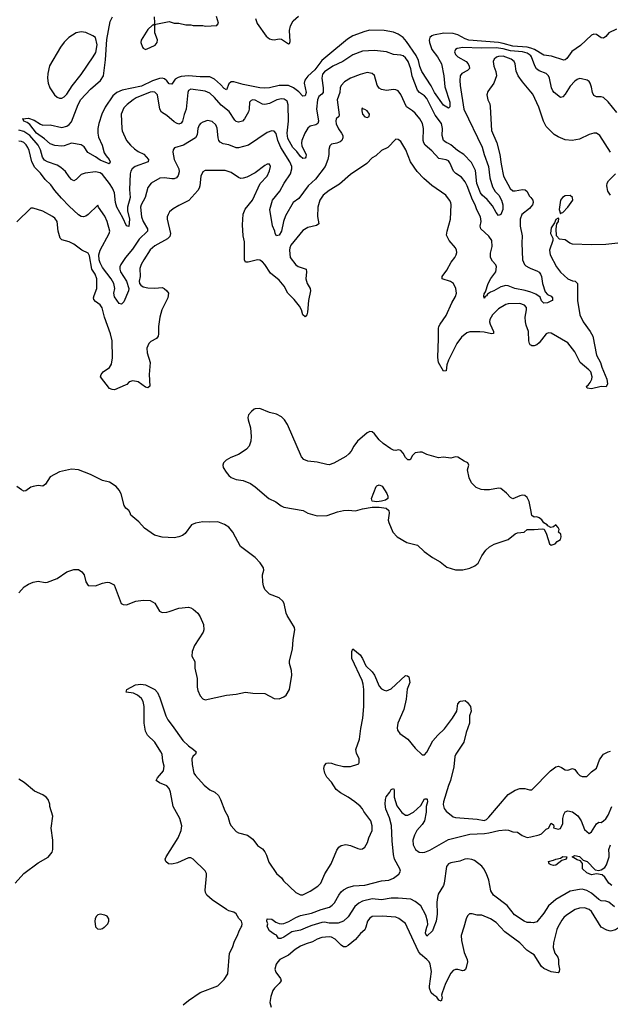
# Model space of a CAD drawing. Header units: inches. Extents: x 1839270 to 1929235, y 762242 to 910350.
# Tile 103 of 256: x 1915716 to 1920667, y 769355 to 777600. Entities that reach past the tile are written whole.
import ezdxf

# ---------------------------------------------------------------- set-up
doc = ezdxf.new("R2010")
doc.units = ezdxf.units.IN
doc.header["$MEASUREMENT"] = 0
for name, color, linetype in [('B9716', 7, 'Continuous'), ('B9717', 7, 'Continuous'), ('B9726', 7, 'Continuous'), ('B9727', 7, 'Continuous')]:
    doc.layers.add(name, color=color, linetype=linetype)

msp = doc.modelspace()

# ---------------------------------------------------------------- linework, layer by layer
at = {"layer": 'B9716', "color": 5}
for points, elevation in [([(1916354.9, 770000), (1916367.7, 769987.7), (1916390, 769984), (1916410, 769990.6), (1916424, 770000)], 520), ([(1917086.3, 769350), (1917130, 769387.6), (1917230, 769454), (1917377, 769510), (1917430, 769561.3), (1917459.8, 769610), (1917475.9, 769784.1), (1917499, 769830), (1917515.3, 769884.7), (1917541.3, 769930), (1917554.5, 769970), (1917573.1, 770000)], 480), ([(1918127.5, 770000), (1918070, 769976.8), (1917998, 769962), (1917930, 769915.8), (1917905.8, 769905.8), (1917885.4, 769905.4), (1917870, 769934), (1917850, 769941.2), (1917809.4, 769970), (1917794.4, 770000)], 460), ([(1918616.4, 770000), (1918610, 769979.3), (1918572.7, 769947.3), (1918530, 769897), (1918470, 769846), (1918450, 769837.2), (1918430, 769837.2), (1918410, 769849.2), (1918361.3, 769901.3), (1918330, 769916.8), (1918310, 769920.9), (1918250, 769913.3), (1918210, 769899.5), (1918170, 769877.8), (1918117.6, 769862.4), (1918070, 769841.8), (1918026.4, 769813.6), (1917970, 769767.4), (1917895.3, 769730), (1917878.6, 769710), (1917867.3, 769690), (1917855.2, 769650), (1917863.4, 769623.4), (1917902.6, 769570), (1917906.7, 769550), (1917892.4, 769530), (1917851.4, 769490), (1917838.6, 769470), (1917821, 769419.1), (1917813.4, 769370), (1917823, 769330)], 480), ([(1919438.5, 770000), (1919417.4, 769930), (1919418.9, 769890), (1919440.9, 769790), (1919467.6, 769730), (1919468.9, 769710), (1919458.2, 769661.8), (1919453, 769647), (1919442, 769638), (1919430, 769635.8), (1919390, 769646.4), (1919370, 769646), (1919350, 769638.3), (1919330, 769616.9), (1919285.7, 769530), (1919258, 769450), (1919252.2, 769430), (1919257, 769410), (1919250, 769381.2), (1919230, 769389.4), (1919214.2, 769414.2), (1919187.3, 769430), (1919166.2, 769450), (1919152.7, 769490), (1919151.9, 769508.1), (1919168.4, 769630), (1919157.2, 769690), (1919147.2, 769710), (1919130, 769729.8), (1919074.9, 769774.9), (1919057.8, 769797.8), (1918964.5, 770000)], 480), ([(1919187.3, 770000), (1919176, 769970), (1919130, 769926.6), (1919119.1, 769950), (1919120.7, 769970), (1919129.8, 770000)], 460), ([(1920000, 769787), (1919967.5, 769807.5), (1919908.5, 769870), (1919782.1, 769962.1), (1919747.5, 770000)], 480)]:
    msp.add_lwpolyline(points, dxfattribs=dict(at, elevation=elevation))
at = {"layer": 'B9717', "color": 5}
for points, elevation in [([(1920000, 777361.9), (1919971.3, 777371.3), (1919850, 777377.5), (1919770, 777402.2), (1919730, 777409.7), (1919482.4, 777430), (1919450, 777440.1), (1919390, 777474.4), (1919350, 777484.6), (1919272.4, 777487.6), (1919184.9, 777470), (1919170, 777463.9), (1919154.3, 777450), (1919147.8, 777430), (1919150.2, 777410), (1919170.1, 777350), (1919217.6, 777290), (1919252.3, 777230), (1919271.7, 777130), (1919279.4, 777039.4), (1919322.6, 776910), (1919322, 776870), (1919310, 776858), (1919270, 776885.1), (1919193, 776990), (1919166.7, 777046.7), (1919086.4, 777166.4), (1919070, 777208.3), (1919058.4, 777258.4), (1919040.1, 777300.1), (1918958.9, 777418.8), (1918930, 777451.7), (1918890, 777478.6), (1918850, 777495.9), (1918770, 777511.1), (1918650, 777512.9), (1918610, 777502.4), (1918510, 777464.9), (1918464, 777436), (1918299.2, 777300.8), (1918250, 777257.6), (1918190, 777179.9), (1918130, 777126.5), (1918106.3, 777093.7), (1918100.3, 777070), (1918117.4, 776990), (1918110, 776963.5), (1918090, 776959.8), (1918054.8, 776994.8), (1918010, 777029), (1917970, 777049.5), (1917890, 777048.7), (1917809.1, 777029.1), (1917770, 777026.2), (1917730, 777029.4), (1917590, 777057.7), (1917510, 777080.7), (1917490, 777079.8), (1917470, 777064.2), (1917450, 777012), (1917430, 777022.7), (1917398.7, 777058.7), (1917350, 777103), (1917310, 777122.6), (1917230, 777122.1), (1917130, 777129.3), (1917070, 777123.8), (1917043.9, 777116.1), (1917018.9, 777101.1), (1916990, 777059.6), (1916970, 777063.5), (1916949.4, 777089.4), (1916930, 777105), (1916910, 777109.9), (1916888.4, 777108.4), (1916830, 777089.1), (1916736.7, 777043.3), (1916574.9, 777010), (1916530, 776991.1), (1916497.4, 776962.5), (1916433.2, 776866.7), (1916404.7, 776810), (1916378.1, 776730), (1916370.5, 776690), (1916371, 776650), (1916376.9, 776616.9), (1916408.2, 776550), (1916425.2, 776485.2), (1916439.7, 776459.7), (1916464.9, 776430), (1916474.4, 776410), (1916470, 776395.3), (1916465.4, 776394.6), (1916390, 776424.4), (1916352.6, 776452.6), (1916288, 776488), (1916256.2, 776536.2), (1916230, 776552.8), (1916150, 776565.6), (1916090, 776542.8), (1916070, 776539.8), (1916010, 776547.1), (1915970, 776559.9), (1915922.9, 776602.9), (1915857.3, 776650), (1915801.7, 776721.7), (1915779.2, 776739.2), (1915749.6, 776750), (1915746.3, 776766.3), (1915738, 776770), (1915790, 776777), (1915838.5, 776758.5), (1915890, 776725.3), (1915910, 776717.6), (1915970, 776719.6), (1916070, 776696.9), (1916110.5, 776709.5), (1916130, 776722.4), (1916150, 776746), (1916204.9, 776890), (1916227.9, 776932.1), (1916310, 777018.8), (1916392.6, 777090), (1916418, 777130), (1916435.2, 777264.8), (1916446.4, 777433.6), (1916473.7, 777586.3), (1916494.6, 777625.4)], 420), ([(1916843, 777623), (1916845.4, 777574.6), (1916842, 777562), (1916850, 777554), (1916858, 777562), (1916970, 777584), (1917010, 777570.8), (1917050, 777570.6), (1917110, 777558), (1917150, 777558), (1917170, 777552), (1917250, 777551.3), (1917273.6, 777546.4), (1917368.7, 777551.3), (1917382, 777570), (1917366.8, 777626.8)], 420), ([(1917693.7, 777610), (1917707.4, 777567.4), (1917783.4, 777463.4), (1917810, 777440.5), (1917830, 777435.5), (1917850, 777433), (1917890, 777439.3), (1917910, 777436.4), (1917970, 777397.3), (1917978.4, 777401.6), (1917983.7, 777416.3), (1917977.6, 777510), (1917986.8, 777550), (1918007.8, 777590), (1918052.8, 777630)], 420), ([(1920000, 777297), (1919988.1, 777310), (1919970, 777320.1), (1919930, 777331.8), (1919830, 777339.2), (1919770, 777356.7), (1919710, 777364.6), (1919583.2, 777363.2), (1919431.6, 777368.4), (1919381.9, 777358.2), (1919370.4, 777350), (1919362.3, 777330), (1919369.1, 777310), (1919387.9, 777290), (1919459.2, 777250), (1919475.4, 777230), (1919485.2, 777210), (1919487.3, 777192.7), (1919470, 777174), (1919422, 777150), (1919409.1, 777130), (1919405.4, 777090), (1919408.4, 777050), (1919438.3, 776850), (1919591.7, 776531.7), (1919608.8, 776470), (1919645.1, 776370), (1919656.3, 776276.3), (1919679.8, 776199.8), (1919702.3, 776162.3), (1919733.9, 776130), (1919753.7, 776090), (1919766.5, 776050), (1919765.7, 776010), (1919750.2, 775969.8), (1919730, 775959.5), (1919710, 775984.5), (1919680.2, 776040.2), (1919634.3, 776094.3), (1919594, 776130), (1919578.6, 776150), (1919548.9, 776228.9), (1919537.2, 776337.2), (1919504.1, 776404.1), (1919440.2, 776470), (1919385.2, 776505.2), (1919330, 776551.7), (1919310, 776564.7), (1919290, 776570.7), (1919267.4, 776590), (1919258.5, 776630), (1919261, 776690), (1919252.8, 776730), (1919200.1, 776800.1), (1919130, 776941.7), (1919110, 776962.6), (1919066.2, 776990), (1919050.8, 777010), (1919006.8, 777126.8), (1918994.8, 777190), (1918971.9, 777250), (1918950, 777280.9), (1918930, 777296.4), (1918910, 777304.5), (1918850, 777309.4), (1918790, 777331.7), (1918690, 777343.2), (1918590, 777335.9), (1918510, 777305.8), (1918425.7, 777250), (1918340.3, 777210), (1918270, 777163.1), (1918255.4, 777144.6), (1918248.2, 777111.8), (1918260.4, 777030), (1918259.3, 776990), (1918250, 776977.2), (1918222.4, 776957.6), (1918211.8, 776930), (1918204.7, 776850), (1918219.4, 776770), (1918221.1, 776750), (1918216, 776730), (1918198.9, 776721.1), (1918150, 776708), (1918130, 776691.7), (1918105.5, 776650), (1918081.4, 776590), (1918078, 776570), (1918081, 776541), (1918116.2, 776470), (1918115.6, 776450), (1918110, 776439.5), (1918090, 776438.3), (1918070, 776453.3), (1918037.8, 776497.8), (1918005.6, 776530), (1917964.7, 776604.7), (1917958.8, 776650), (1917969, 776750), (1917966.9, 776886.9), (1917957.1, 776917.1), (1917933.6, 776933.6), (1917910, 776936.5), (1917870.7, 776930), (1917810, 776897.5), (1917770, 776889), (1917750, 776893.2), (1917690, 776925.7), (1917670, 776929.7), (1917655.8, 776924.2), (1917642.6, 776910), (1917640.8, 776850), (1917634.3, 776830), (1917600.3, 776770), (1917584.9, 776750), (1917550, 776742.7), (1917530, 776748.4), (1917518.5, 776758.5), (1917472.3, 776832.3), (1917404.2, 776884.2), (1917350, 776948.3), (1917310, 776985), (1917270, 777002.3), (1917150, 777017.2), (1917132.3, 777007.7), (1917124.5, 776990), (1917111.5, 776850), (1917094.7, 776805.3), (1917081.5, 776750), (1917070, 776733.5), (1917050, 776726.3), (1917030, 776732.8), (1917010, 776746), (1916950, 776797.2), (1916904.7, 776824.7), (1916891.6, 776850), (1916870, 776971.3), (1916850, 776993), (1916830, 776996.5), (1916810, 776993.2), (1916693.1, 776946.9), (1916666, 776930), (1916616.5, 776890), (1916590, 776862.4), (1916567.6, 776810), (1916571.5, 776690), (1916576, 776670), (1916610.4, 776590), (1916643.8, 776550), (1916679.1, 776519.1), (1916710, 776496.8), (1916755.2, 776475.2), (1916796.5, 776430), (1916792.2, 776410), (1916684.6, 776370), (1916658, 776350), (1916648.4, 776331.6), (1916643.3, 776310), (1916637.2, 776177.2), (1916642.2, 776110), (1916620.3, 776030), (1916621, 776001), (1916635.9, 775930), (1916630, 775869), (1916610, 775872.7), (1916581.4, 775941.4), (1916529, 776029), (1916517.9, 776070), (1916510.7, 776150), (1916494.5, 776190), (1916470, 776229.2), (1916410, 776305.2), (1916390, 776318), (1916350, 776326.8), (1916265.2, 776314.8), (1916230, 776302.9), (1916190, 776263), (1916170, 776251.6), (1916150, 776261.6), (1916130, 776284.2), (1916101.1, 776330), (1916061.7, 776361.7), (1916030, 776381.7), (1915950, 776408.6), (1915924.4, 776424.4), (1915906.7, 776450), (1915891.4, 776510), (1915869.4, 776550), (1915800.8, 776630), (1915750, 776664.3), (1915710, 776674.2)], 440), ([(1920000, 776996.9), (1919930, 777078.9), (1919895.1, 777130), (1919878.5, 777170), (1919870.9, 777230), (1919860.4, 777250), (1919835.1, 777270), (1919770, 777293.5), (1919730, 777293.3), (1919713, 777287), (1919694, 777270), (1919686.3, 777250), (1919690.3, 777210), (1919707.3, 777167.3), (1919712.4, 777130), (1919690, 777069.4), (1919641.6, 776998.4), (1919632.2, 776970), (1919639.5, 776930), (1919656.4, 776896.4), (1919661.3, 776870), (1919671.5, 776671.5), (1919715.9, 776570), (1919742.2, 776470), (1919751.1, 776391.1), (1919771.1, 776290), (1919827.8, 776187.8), (1919850, 776168.1), (1919870, 776166.5), (1919930, 776178.2), (1919954.5, 776174.5), (1919970, 776161.6), (1919986.6, 776126.6), (1920000, 776110.4)], 460), ([(1920000, 775317.5), (1919953.8, 775333.8), (1919868.1, 775348.1), (1919811.2, 775371.2), (1919790, 775375.2), (1919750, 775363.9), (1919690, 775329), (1919661.7, 775318.3), (1919637.6, 775302.4), (1919630, 775287.3), (1919616.8, 775283.2), (1919609.5, 775269.5), (1919606.3, 775286.3), (1919610, 775304.7), (1919619.8, 775320.3), (1919643.5, 775390), (1919666.8, 775433.2), (1919707.1, 775490), (1919714, 775530), (1919706.7, 775546.7), (1919679.3, 775579.3), (1919662, 775610), (1919663.9, 775643.9), (1919678.1, 775701.8), (1919672.7, 775750), (1919650, 775787.4), (1919581.1, 775850), (1919576, 775870), (1919583.1, 775910), (1919579.8, 775950), (1919549.1, 776009.1), (1919535.4, 776050), (1919511.6, 776091.6), (1919468.5, 776210), (1919450, 776242.7), (1919420.6, 776280.6), (1919372.3, 776312.3), (1919353, 776333), (1919321.6, 776401.6), (1919310, 776417.4), (1919290, 776427.4), (1919230, 776437.1), (1919170, 776502.8), (1919113.8, 776550), (1919102.9, 776570), (1919099.5, 776590), (1919099.8, 776690), (1919092.4, 776730), (1919069.8, 776770), (1919030, 776816.9), (1919010, 776836.4), (1918959.1, 776870), (1918910, 776975.1), (1918890, 777004.7), (1918870, 777013.7), (1918850, 777015.1), (1918790, 777007.4), (1918750, 777015.8), (1918730, 777026), (1918711.9, 777051.9), (1918690, 777133.6), (1918670, 777150.9), (1918630, 777156.8), (1918570, 777142.2), (1918490.1, 777109.9), (1918439.6, 777080.4), (1918410.2, 777050), (1918402, 777030), (1918398.9, 776990), (1918378.1, 776930), (1918395.4, 776804.6), (1918390.2, 776789.8), (1918369.2, 776770.8), (1918366, 776750), (1918370, 776728.2), (1918387.3, 776687.3), (1918414.9, 776650), (1918423.6, 776630), (1918424.6, 776610), (1918415.3, 776590), (1918402, 776578), (1918374, 776566), (1918330, 776557.4), (1918314.7, 776545.3), (1918306.4, 776513.6), (1918306.3, 776470), (1918299.6, 776430), (1918276.5, 776370), (1918194.8, 776265.2), (1918135.3, 776210), (1918056, 776104), (1918008.1, 776070), (1917943.6, 775956.4), (1917927.1, 775910), (1917910.2, 775830), (1917890, 775796.9), (1917869.7, 775789.7), (1917856.2, 775810), (1917854, 775830), (1917834.1, 775874.1), (1917812.4, 776010), (1917835.6, 776090), (1917896.8, 776163.2), (1917931.7, 776230), (1917986.9, 776310), (1917998, 776350), (1917996.7, 776370), (1917981.2, 776410), (1917905.6, 776530), (1917879.9, 776590), (1917866.3, 776646.3), (1917850, 776665.6), (1917830, 776669.7), (1917790, 776655.4), (1917632.7, 776550), (1917550, 776526), (1917530, 776527.8), (1917470, 776552.5), (1917421.4, 776561.4), (1917395.8, 776575.8), (1917385.8, 776590), (1917379.8, 776610), (1917370.5, 776690.5), (1917358.9, 776718.9), (1917330, 776748.3), (1917290, 776756.4), (1917250, 776743.5), (1917230.2, 776729.8), (1917221.7, 776718.3), (1917210.2, 776690), (1917204.6, 776635.4), (1917188.7, 776611.3), (1917090, 776549.8), (1917013.7, 776526.3), (1917002.4, 776510), (1917000.3, 776490), (1917012.2, 776430), (1917049.4, 776350), (1917052.8, 776327.2), (1917045.2, 776294.8), (1917030, 776276.8), (1917010, 776267.7), (1916990, 776266.8), (1916930, 776276.4), (1916890, 776272.2), (1916818.4, 776230), (1916790, 776194.5), (1916767.3, 776110), (1916732.9, 776050), (1916728.7, 776030), (1916736.8, 775950), (1916751.6, 775910), (1916786, 775850), (1916786.4, 775830), (1916717.9, 775762.1), (1916661.4, 775678.6), (1916602.6, 775610), (1916563.7, 775550), (1916556.3, 775530), (1916555.3, 775510), (1916561, 775490), (1916610, 775411.3), (1916630.9, 775350), (1916627, 775330), (1916590, 775237.2), (1916570, 775217), (1916550, 775222.9), (1916510, 775278.4), (1916504.4, 775310), (1916512.7, 775350), (1916506.3, 775390), (1916481.9, 775430), (1916410, 775525.9), (1916390, 775563.4), (1916381.9, 775590), (1916380.2, 775630), (1916389.9, 775670.1), (1916465.3, 775810), (1916470.7, 775830), (1916449.8, 775910), (1916430, 775955.1), (1916376, 776030), (1916370, 776048), (1916291, 775969), (1916270, 775954.7), (1916250, 775948.8), (1916230, 775951), (1916210, 775965.7), (1916130, 776038.5), (1916066, 776105.9), (1916009.8, 776170), (1915976.9, 776216.9), (1915930, 776263.1), (1915890, 776315.2), (1915842.1, 776362.1), (1915816.9, 776410), (1915794, 776506), (1915784, 776530), (1915770, 776552.1), (1915750, 776570.5), (1915730, 776580.2), (1915710, 776583.4)], 460), ([(1920000, 774874.8), (1919996.6, 774876.6), (1919988.3, 774888.3), (1919984, 774910), (1919981.5, 774990), (1919962.1, 775042.1), (1919957.5, 775070), (1919954.6, 775110), (1919964.8, 775170), (1919963.9, 775190), (1919947.8, 775210), (1919910, 775224.4), (1919810, 775220.8), (1919790, 775214.8), (1919730, 775179.8), (1919680.2, 775130), (1919656.5, 775090), (1919655.6, 775070), (1919659.2, 775050), (1919687, 774990), (1919687.3, 774972.7), (1919671.7, 774968.3), (1919610, 774983.7), (1919573.3, 774986.7), (1919490, 774987.1), (1919463, 774977), (1919418.8, 774941.2), (1919381.1, 774890), (1919310, 774749.4), (1919296, 774710), (1919290, 774659), (1919270, 774658), (1919226.2, 774730), (1919221, 774770), (1919228.1, 774930), (1919226.9, 775013.1), (1919229.8, 775030), (1919240.3, 775050), (1919290, 775122.6), (1919338.7, 775230), (1919370, 775282.8), (1919376.9, 775310), (1919373.3, 775350), (1919353.3, 775390), (1919328, 775408), (1919257, 775430), (1919258.9, 775450), (1919297.6, 775502.4), (1919333.3, 775570), (1919364.2, 775610), (1919376, 775630), (1919379.7, 775650), (1919377.4, 775670), (1919368, 775690), (1919316.9, 775750), (1919295.2, 775795.2), (1919298.2, 775830), (1919326.2, 775930), (1919333.7, 776050), (1919329.7, 776070), (1919319.1, 776090), (1919286.9, 776130), (1919170, 776210.8), (1919103.5, 776270), (1919047.3, 776330), (1918993.3, 776410), (1918953.7, 776510), (1918910, 776579), (1918890, 776598), (1918870, 776599.3), (1918802.8, 776530), (1918750, 776505.1), (1918700.2, 776459.7), (1918670, 776442.9), (1918624.8, 776395.2), (1918490, 776303.1), (1918397.7, 776222.3), (1918310.3, 776170), (1918260.2, 776130), (1918232, 776088), (1918216.1, 776030), (1918212.5, 775952.5), (1918224.4, 775890), (1918203.4, 775876.6), (1918130, 775860.3), (1918090, 775835.6), (1917990, 775712.3), (1917979.6, 775690), (1917977.7, 775670), (1917982.3, 775610), (1918030, 775547), (1918050, 775533.7), (1918116.3, 775510), (1918121.6, 775490), (1918116, 775430), (1918127.2, 775390), (1918150.4, 775350), (1918154, 775330), (1918138, 775250), (1918127.7, 775150), (1918122, 775130), (1918110, 775113.2), (1918090, 775127.3), (1918079.7, 775170), (1918060.5, 775200.5), (1918017.7, 775257.7), (1917963.7, 775310), (1917931.6, 775370), (1917890, 775418.3), (1917818.5, 775478.5), (1917770, 775549.7), (1917750, 775571.5), (1917730, 775587.8), (1917710, 775589.6), (1917630, 775569.4), (1917610, 775569.3), (1917599.3, 775590), (1917601.2, 775738.8), (1917589.7, 775790), (1917583.6, 775883.6), (1917587.9, 775972.1), (1917607.4, 776012.6), (1917667.3, 776090), (1917732.6, 776227.4), (1917790, 776290.7), (1917810, 776334.8), (1917818.7, 776370), (1917810, 776389.2), (1917790, 776389.4), (1917770, 776379.5), (1917690, 776318.4), (1917619, 776281), (1917590, 776271.8), (1917570, 776271.6), (1917550, 776279.6), (1917490, 776321.1), (1917437, 776337), (1917270, 776338.7), (1917250, 776325.1), (1917233.1, 776290), (1917225.5, 776210), (1917220.9, 776190), (1917208.8, 776170), (1917133, 776087), (1917050, 776045.1), (1917003.7, 776016.3), (1916972.4, 775990), (1916960.3, 775970), (1916953.1, 775950), (1916952.9, 775930), (1916981.2, 775810), (1916974.6, 775785.4), (1916954.8, 775765.2), (1916850, 775706.6), (1916810, 775673.1), (1916756.2, 775590), (1916735.5, 775550), (1916724.4, 775515.5), (1916724.5, 775450), (1916717.5, 775410), (1916719.7, 775390), (1916730, 775376.5), (1916750, 775364.3), (1916790, 775354.2), (1916850, 775351.3), (1916910, 775357), (1916926.8, 775350), (1916950, 775330.6), (1916962, 775310), (1916959.1, 775270), (1916907.7, 775170), (1916890, 775108), (1916879.5, 775030), (1916880.3, 774970), (1916876.5, 774950), (1916861.6, 774930), (1916815.2, 774904.7), (1916798, 774890), (1916781.7, 774850), (1916784.9, 774810), (1916810.2, 774730), (1916802.6, 774630), (1916806.8, 774530), (1916790, 774516), (1916770, 774522), (1916710, 774568.3), (1916663.4, 774576.6), (1916632.6, 774567.4), (1916614, 774546), (1916601.2, 774538.8), (1916510, 774501.5), (1916490, 774502.1), (1916470, 774510.9), (1916393.3, 774610), (1916399.7, 774630), (1916416.3, 774650), (1916470, 774688.8), (1916485.5, 774714.5), (1916492.5, 774767.5), (1916489.8, 774910), (1916478, 774970), (1916427.3, 775110), (1916407.3, 775187.3), (1916391.3, 775211.3), (1916350, 775239.1), (1916338.3, 775258.3), (1916335.5, 775270), (1916340.3, 775290), (1916362.9, 775350), (1916363.7, 775430), (1916349.2, 775470), (1916319.9, 775510), (1916301.9, 775621.9), (1916290, 775645.1), (1916237, 775670), (1916170, 775719.7), (1916130, 775741.3), (1916070, 775756.9), (1916054, 775770), (1916037.3, 775830), (1916030.9, 775910), (1916010, 775936.9), (1915990, 775952.8), (1915910, 775996.2), (1915830, 776020.9), (1915810, 776021.2), (1915691.7, 775908.3)], 480), ([(1920000, 776032.7), (1919990, 776020.3), (1919924.7, 775970), (1919910.2, 775930), (1919912.1, 775870), (1919929.4, 775790), (1919925, 775730), (1919932.3, 775590), (1919947.9, 775550), (1919959.3, 775539.3), (1919984.3, 775524.3), (1920000, 775518)], 460), ([(1920000, 773496.3), (1919985.6, 773565.6), (1919970, 773598), (1919950, 773615.3), (1919930, 773619), (1919910, 773614), (1919850, 773588.7), (1919830, 773598), (1919796.5, 773636.5), (1919750, 773674), (1919730, 773678), (1919655.6, 773664.4), (1919610, 773662), (1919584.6, 773664.6), (1919542.7, 773682.7), (1919502.5, 773722.5), (1919483.6, 773763.6), (1919469.5, 773830), (1919480.9, 773870), (1919472.3, 773890), (1919442, 773902), (1919390, 773936), (1919370, 773939.3), (1919330, 773929.4), (1919270, 773936), (1919226, 773930), (1919130, 773959.3), (1919090, 773978), (1919070, 773979.3), (1919030, 773972.7), (1919007.7, 773950), (1918990, 773915.3), (1918970, 773913.2), (1918950, 773933.2), (1918930, 773969), (1918910, 773992.7), (1918890, 773999.3), (1918870, 773992.7), (1918850, 773996), (1918827.5, 774007.5), (1918764, 774050), (1918730, 774081.2), (1918690, 774132.3), (1918670, 774149.3), (1918650, 774152.3), (1918630, 774141.2), (1918548.6, 774071.4), (1918516.3, 774030), (1918494.4, 773985.6), (1918476.1, 773963.9), (1918450, 773943.7), (1918350, 773887.6), (1918310, 773873), (1918290, 773874.3), (1918210, 773895.8), (1918130, 773903.1), (1918097.6, 773917.6), (1918078.7, 773938.7), (1917960.5, 774210), (1917935.6, 774250), (1917910, 774275.6), (1917870, 774296.9), (1917811.2, 774311.2), (1917730, 774344.5), (1917690, 774342), (1917682.3, 774337.7), (1917659.9, 774320.1), (1917634, 774290), (1917628, 774270), (1917630.4, 774250), (1917650, 774182), (1917657.6, 774110), (1917654.9, 774070), (1917640.5, 774030), (1917616.7, 774003.3), (1917581.7, 773978.3), (1917550, 773959.3), (1917485.8, 773934.2), (1917447.5, 773912.5), (1917424.7, 773890), (1917418, 773870), (1917422.8, 773850), (1917447.7, 773810), (1917470, 773782), (1917490, 773765.5), (1917529.3, 773750.7), (1917590, 773740.5), (1917650, 773716.3), (1917690, 773687.7), (1917805.5, 773590), (1917863.9, 773563.9), (1917908.7, 773528.7), (1917930, 773518), (1918092, 773490), (1918130, 773466.8), (1918210, 773444.2), (1918292.3, 773447.8), (1918381, 773479), (1918430, 773490.4), (1918470, 773492.7), (1918530, 773488.2), (1918590, 773504.9), (1918670, 773518.7), (1918730, 773518), (1918788.8, 773508.8), (1918810.6, 773490), (1918813, 773467), (1918806, 773410), (1918810.8, 773390), (1918844, 773310), (1918881, 773270), (1918961.3, 773221.3), (1919050, 773199.1), (1919105.9, 773145.8), (1919176.4, 773096.4), (1919240.7, 773060.7), (1919295.6, 773015.6), (1919370, 772992.7), (1919430, 772994.4), (1919490, 773007.2), (1919532.3, 773027.7), (1919559.3, 773050), (1919590, 773110.8), (1919623, 773157), (1919654.2, 773185.8), (1919692.1, 773207.9), (1919810, 773247.7), (1919870, 773296), (1919890, 773302.8), (1919946, 773310), (1919970, 773332), (1920000, 773331.4)], 520), ([(1915710, 772800.4), (1915753.3, 772850), (1915790, 772872.8), (1915830, 772888.9), (1915870, 772897.1), (1915930, 772888.2), (1915950, 772890.6), (1916030, 772920.5), (1916110, 772975.8), (1916170, 772995.8), (1916210, 772994.9), (1916236, 772976), (1916257.3, 772950), (1916270, 772894), (1916290, 772862), (1916350, 772858), (1916410, 772882.8), (1916450, 772890.8), (1916470, 772886), (1916506.8, 772866.8), (1916567.3, 772710), (1916582, 772702), (1916610, 772699.1), (1916690, 772730.4), (1916750, 772738.4), (1916810, 772737.1), (1916850, 772714), (1916888.2, 772648.2), (1916910, 772637.3), (1916950, 772638), (1916970, 772643), (1917050, 772673.4), (1917130, 772680.7), (1917150, 772676.3), (1917170, 772664.9), (1917210, 772630.7), (1917230, 772598.8), (1917256.1, 772536.1), (1917260.3, 772490), (1917253.4, 772470), (1917180, 772360), (1917162.7, 772310), (1917159.5, 772270), (1917184.9, 772224.9), (1917184.7, 772170), (1917202.6, 772082.6), (1917204.7, 772010), (1917210, 771984), (1917230, 771938), (1917250, 771913), (1917270, 771905.5), (1917450, 771944), (1917530, 771951.3), (1917610, 771968.9), (1917670, 771960.9), (1917770, 771957.6), (1917850, 771914.9), (1917890, 771914), (1917930, 771928.4), (1917950, 771944.4), (1917978.7, 771990), (1917998.5, 772110), (1917994.5, 772150), (1917977.8, 772210), (1917978.4, 772230), (1918002.5, 772330), (1918008, 772410), (1918022.3, 772490), (1918018.3, 772510), (1917956.8, 772610), (1917948.7, 772630), (1917932.4, 772710), (1917922.4, 772730), (1917890, 772758.7), (1917810, 772789.3), (1917769.7, 772829.7), (1917759.4, 772859.4), (1917755.1, 772890), (1917752.4, 772950), (1917761.7, 772990), (1917759.1, 773010), (1917732.3, 773052.3), (1917690, 773097.6), (1917567.4, 773187.4), (1917503.6, 773310), (1917470, 773349.6), (1917433.2, 773373.2), (1917376.5, 773396.5), (1917310, 773392.7), (1917250, 773395.7), (1917190, 773385.3), (1917157.1, 773370), (1917102.6, 773297.4), (1917079.5, 773280.5), (1917050, 773268.3), (1917010, 773262.6), (1916910, 773267.1), (1916844.6, 773284.6), (1916761.7, 773341.7), (1916715.2, 773395.2), (1916646.6, 773450), (1916641.2, 773470), (1916629.5, 773489.5), (1916605.2, 773510), (1916591.7, 773531.7), (1916567, 773630), (1916550, 773661.2), (1916526, 773690), (1916470, 773727), (1916410, 773742.7), (1916310, 773792), (1916210, 773829.5), (1916150, 773835.6), (1916050, 773813.6), (1915970, 773771.8), (1915932.4, 773710), (1915910, 773694.5), (1915870, 773700.7), (1915828.6, 773691.4), (1915810, 773684.5), (1915766.2, 773653.8), (1915750, 773651.8), (1915730, 773662), (1915691.3, 773691.3)], 520), ([(1917573.1, 770000), (1917579.3, 770010), (1917582, 770030), (1917574.5, 770050), (1917553.5, 770073.5), (1917530, 770111.5), (1917510, 770125.1), (1917470, 770138), (1917450, 770149.4), (1917330, 770229.6), (1917286, 770270), (1917274.5, 770290), (1917271.6, 770310), (1917283.1, 770430), (1917281.1, 770450), (1917270, 770473.6), (1917170, 770569.4), (1917150, 770580.9), (1917130, 770580.7), (1917039.4, 770540.6), (1916990, 770527.8), (1916964, 770530), (1916940.9, 770550), (1916934.5, 770570), (1916942.9, 770590), (1917043.1, 770750), (1917070.8, 770810), (1917075.3, 770850), (1917057.3, 770910), (1917003.8, 771010), (1916980.7, 771130), (1916970, 771161.6), (1916950, 771184), (1916889, 771210), (1916861.2, 771230), (1916872, 771250), (1916921, 771310), (1916928.4, 771350), (1916915.4, 771390), (1916909.7, 771450), (1916899.8, 771470), (1916848.7, 771550), (1916786.4, 771610), (1916770, 771640.9), (1916760.6, 771710), (1916758.8, 771850), (1916749.8, 771890), (1916736.3, 771916.3), (1916704.7, 771944.7), (1916670, 771959.7), (1916608.7, 771970), (1916615.3, 771990), (1916686, 772030), (1916730, 772036.2), (1916770, 772031.3), (1916850, 771990.2), (1916870, 771965.3), (1916890, 771920.4), (1916940.1, 771770), (1916957.4, 771737.4), (1916995.4, 771690), (1917082.9, 771562.9), (1917130, 771518.2), (1917174, 771490), (1917195.8, 771470), (1917188.4, 771450), (1917168.6, 771431.4), (1917160.2, 771410), (1917161.7, 771361.7), (1917176.5, 771290), (1917188.9, 771270), (1917262.6, 771190), (1917310, 771151.5), (1917352.7, 771130), (1917382.2, 771102.2), (1917400.3, 771070), (1917435.9, 770975.9), (1917459.5, 770930), (1917477.4, 770870), (1917490, 770848.5), (1917530, 770801.3), (1917550, 770790.4), (1917626, 770770), (1917670, 770738.8), (1917710, 770686), (1917750, 770656), (1917770.3, 770630.4), (1917784.7, 770604.7), (1917805.3, 770545.3), (1917868.9, 770448.9), (1917910, 770414), (1917928, 770390), (1918030, 770292.4), (1918070, 770270.4), (1918090, 770270.4), (1918150, 770301.7), (1918215.4, 770344.6), (1918240.5, 770370), (1918273.7, 770446.3), (1918327.8, 770530), (1918374.3, 770645.7), (1918390, 770670.4), (1918410, 770684.4), (1918450, 770692.4), (1918490, 770684.4), (1918550, 770659.1), (1918570, 770654), (1918590, 770656), (1918609.4, 770670.6), (1918631.4, 770708.6), (1918642.9, 770750), (1918671.2, 770810), (1918671.3, 770850), (1918659.6, 770890), (1918600.7, 770970), (1918590, 770992.7), (1918570, 771015.1), (1918526, 771050), (1918469.3, 771090), (1918404.8, 771124.8), (1918370, 771154.7), (1918330, 771214.7), (1918290, 771256.9), (1918274, 771290), (1918266.6, 771330), (1918270, 771354), (1918287.2, 771372.8), (1918303.3, 771376.7), (1918330, 771374.6), (1918361.8, 771361.8), (1918430, 771346.7), (1918490, 771346), (1918550, 771364.7), (1918558, 771370), (1918560.4, 771379.6), (1918561.2, 771410), (1918538.6, 771458.6), (1918534.7, 771490), (1918565.4, 771574.6), (1918576.1, 771663.9), (1918592.9, 771750), (1918601, 771850), (1918600.5, 771990), (1918595.8, 772035.8), (1918586.9, 772066.9), (1918500.7, 772250), (1918499.3, 772310), (1918510, 772331.3), (1918570, 772280.4), (1918590, 772250.4), (1918618.5, 772190), (1918670, 772138.6), (1918691, 772110), (1918730, 772019.3), (1918750, 771997.1), (1918770, 771984.9), (1918790, 771981.3), (1918830, 771995.8), (1918950, 772107.3), (1918966.4, 772106.4), (1918976.8, 772096.8), (1918986.4, 772050), (1918965.3, 771994.7), (1918956.8, 771910), (1918937.2, 771822.8), (1918885.5, 771710), (1918879.6, 771670), (1918882.6, 771650), (1918901.5, 771621.5), (1918970, 771575.5), (1919030, 771500.7), (1919090, 771444), (1919110, 771444), (1919130, 771467.3), (1919179.1, 771560.9), (1919220.4, 771610), (1919277.9, 771662.1), (1919345.3, 771750), (1919379.2, 771810), (1919388.5, 771871.6), (1919405.2, 771890), (1919410, 771894), (1919450, 771898.8), (1919470, 771882.8), (1919496.3, 771850), (1919502, 771810), (1919486, 771770), (1919486.5, 771710), (1919458.8, 771630), (1919440.2, 771550), (1919371.8, 771450), (1919362.7, 771430), (1919355.9, 771344.1), (1919327.4, 771230), (1919310, 771186), (1919269.3, 771050), (1919266.8, 771026.8), (1919274.8, 770994.8), (1919290, 770972.4), (1919350, 770924.2), (1919370, 770918.9), (1919550, 770905.2), (1919610, 770894), (1919630, 770902.8), (1919650, 770921.7), (1919810, 771111.7), (1919870, 771148.7), (1919910, 771162), (1919950, 771162.4), (1919989.2, 771150.8), (1920000, 771150.7)], 480), ([(1915679, 770370), (1915749.3, 770450), (1915870, 770540.5), (1915953.6, 770586.4), (1915989.2, 770630), (1915993.2, 770650), (1915992.7, 770730), (1915980.9, 770830), (1915993.2, 770930), (1915969, 771010), (1915969.2, 771030), (1915953.2, 771070), (1915939, 771090), (1915908.7, 771110), (1915838.6, 771138.6), (1915752.5, 771212.5), (1915710, 771239.1)], 520), ([(1917794.4, 770000), (1917790, 770008.7), (1917797.2, 770030), (1917789, 770050), (1917790, 770071.3), (1917830, 770066.8), (1917862, 770042), (1917890, 770030.3), (1917910, 770027.4), (1917930, 770032.1), (1917972.3, 770047.7), (1918030, 770081.8), (1918070, 770099.2), (1918161.5, 770118.5), (1918244.5, 770150), (1918311.7, 770168.3), (1918336.3, 770183.7), (1918355.8, 770204.2), (1918390.7, 770270), (1918410, 770295.8), (1918430, 770314.7), (1918466.8, 770333.2), (1918513.6, 770346.4), (1918610, 770353.8), (1918750, 770388.8), (1918810, 770395.3), (1918849.3, 770410.7), (1918895.2, 770444.8), (1918907.1, 770470), (1918902.4, 770490), (1918859.3, 770570), (1918849.4, 770609.5), (1918837.5, 770722.5), (1918831.7, 770851.7), (1918815.5, 770915.5), (1918783.9, 770990), (1918779.3, 771030), (1918781.7, 771070), (1918788.3, 771091.7), (1918819.3, 771130), (1918830, 771154.8), (1918850, 771162.8), (1918855.3, 771150), (1918856.5, 771090), (1918877.6, 771017.6), (1918919.8, 770959.8), (1918950, 770938.3), (1918970, 770938.3), (1919017.3, 770962.7), (1919079.8, 771020.2), (1919110, 771074.4), (1919130, 771076.3), (1919132.7, 771072.8), (1919134.4, 771050), (1919123.1, 771010), (1919124.5, 770964.5), (1919108.4, 770890), (1919090, 770860.9), (1919046.4, 770810), (1919024.6, 770770), (1919010.9, 770730), (1919015.3, 770690), (1919034, 770650), (1919063.7, 770630), (1919090, 770625.1), (1919111.9, 770628.1), (1919154, 770646), (1919310, 770734.2), (1919490, 770780.1), (1919613.6, 770786.4), (1919650, 770791), (1919731.7, 770811.7), (1919790, 770817.3), (1919814.1, 770814.1), (1919850, 770799.1), (1919890, 770796.3), (1919929.1, 770769.1), (1919970, 770752), (1920000, 770758.5)], 460), ([(1920000, 770039.2), (1919970, 770040.8), (1919944.8, 770050), (1919864.7, 770104.7), (1919803, 770183), (1919687.8, 770267.8), (1919665.4, 770305.4), (1919650, 770394), (1919630, 770447.3), (1919608, 770490), (1919590, 770512.6), (1919530, 770558), (1919507.1, 770567.1), (1919470, 770572.3), (1919446.8, 770570), (1919406.9, 770553.1), (1919330, 770539.3), (1919309.5, 770530.5), (1919293.1, 770510), (1919274.4, 770370), (1919268.4, 770350), (1919224.1, 770275.9), (1919217.6, 770250), (1919213.7, 770210), (1919214.5, 770110), (1919206, 770050), (1919187.3, 770000)], 460), ([(1919129.8, 770000), (1919136.8, 770023.2), (1919135.8, 770050), (1919120.6, 770100.6), (1919078.2, 770178.2), (1919030, 770216.8), (1918994.3, 770234.3), (1918890, 770245), (1918830, 770244), (1918750, 770230.4), (1918670, 770238.3), (1918590, 770218.6), (1918558.3, 770201.7), (1918526, 770174), (1918470, 770088.2), (1918429.7, 770049.7), (1918385.7, 770034.3), (1918310, 770034), (1918270, 770041.3), (1918250, 770040.2), (1918164.9, 770015.1), (1918127.5, 770000)], 460), ([(1916424, 770000), (1916430, 770004), (1916455.1, 770030), (1916464.5, 770050), (1916462.9, 770070), (1916450, 770092), (1916430, 770102), (1916390, 770109.4), (1916370, 770102.7), (1916357.3, 770090), (1916347.7, 770070), (1916344.9, 770050), (1916350, 770004.7), (1916354.9, 770000)], 520), ([(1918964.5, 770000), (1918950, 770031.5), (1918893.9, 770073.9), (1918870, 770084.7), (1918753.7, 770093.7), (1918670, 770091), (1918650, 770076.2), (1918631.8, 770050), (1918616.4, 770000)], 480), ([(1919747.5, 770000), (1919710, 770041.1), (1919663.7, 770070), (1919590, 770101.6), (1919550, 770102.4), (1919510, 770112.6), (1919487.1, 770112.9), (1919470, 770095.1), (1919459.5, 770070), (1919438.5, 770000)], 480)]:
    msp.add_lwpolyline(points, dxfattribs=dict(at, elevation=elevation))
for points, elevation in [([(1916838, 777558), (1916830, 777555.3), (1916790, 777516.9), (1916735, 777430), (1916731.8, 777410), (1916744.1, 777370), (1916750, 777361.6), (1916770, 777350.3), (1916810, 777367.2), (1916852.8, 777387.2), (1916869.6, 777410), (1916871.5, 777431.5), (1916849.4, 777490.6), (1916848.7, 777548.7)], 420), ([(1916230, 777499.8), (1916190, 777490.9), (1916127, 777450), (1916090, 777413), (1916057.4, 777370), (1915966.8, 777213.2), (1915951.5, 777150), (1915949.3, 777110), (1915955.2, 777070), (1915969, 777030), (1916008.7, 776970), (1916030, 776950.4), (1916050, 776943.1), (1916070, 776944.2), (1916090, 776953.7), (1916110, 776975.8), (1916154.5, 777045.5), (1916230, 777141.7), (1916331.9, 777288.1), (1916353.3, 777326.7), (1916365, 777390), (1916351.6, 777450), (1916330, 777465.3), (1916270, 777492.9)], 440), ([(1918590, 776858), (1918583.6, 776856.4), (1918582.8, 776837.2), (1918590.7, 776810), (1918610, 776786), (1918630, 776780.5), (1918645.2, 776790), (1918649.4, 776810), (1918630, 776836.2), (1918610, 776849.2), (1918592.9, 776852.9)], 480), ([(1918710, 773562.9), (1918670, 773569.3), (1918664, 773590), (1918705.2, 773690), (1918710, 773698), (1918730, 773704.7), (1918753.7, 773693.7), (1918793.2, 773633.2), (1918802.8, 773610), (1918802.8, 773590), (1918782.4, 773577.6), (1918750, 773567.3)], 520)]:
    msp.add_lwpolyline(points, close=True, dxfattribs=dict(at, elevation=elevation))
at = {"layer": 'B9726', "color": 5, "elevation": 480}
for points in [[(1920227.5, 770000), (1920217.7, 769982.3), (1920190.8, 769870), (1920188.1, 769830), (1920203.2, 769783.2), (1920226.7, 769750), (1920232.2, 769730), (1920233.7, 769690), (1920241.3, 769650), (1920239.1, 769630), (1920230, 769617.2), (1920170, 769627), (1920110, 769653.6), (1920090, 769671.8), (1920030, 769768), (1920000, 769787)], [(1920743.7, 770000), (1920710, 769979.5), (1920668.3, 769968.3), (1920636.8, 769976.8), (1920590.9, 770000)]]:
    msp.add_lwpolyline(points, dxfattribs=at)
at = {"layer": 'B9727', "color": 5}
for points, elevation in [([(1920718.9, 777521.1), (1920655.8, 777490), (1920630, 777460.9), (1920610, 777446.6), (1920590, 777448.4), (1920550, 777477.4), (1920530, 777480.3), (1920510, 777471.5), (1920416.1, 777383.9), (1920345.2, 777334.8), (1920303.8, 777276.2), (1920290, 777263.5), (1920277.3, 777262.7), (1920174.5, 777294.5), (1920110, 777302.3), (1920031.6, 777351.6), (1920000, 777361.9)], 420), ([(1920722.7, 776822.7), (1920650, 776912.6), (1920610, 776947.8), (1920590, 776953.6), (1920550, 776954.5), (1920530, 776965.2), (1920517.6, 776990), (1920510, 777035.3), (1920498, 777070), (1920490, 777084), (1920474.2, 777094.2), (1920426.3, 777106.3), (1920410, 777106.6), (1920390, 777099.5), (1920370, 777085.1), (1920330, 777042.4), (1920290, 776976.9), (1920270, 776953.3), (1920250, 776949.7), (1920195.4, 776990), (1920184.9, 777005), (1920175, 777030), (1920158.6, 777110), (1920149.8, 777130), (1920129.7, 777150), (1920070, 777172.7), (1920047.9, 777187.9), (1920033.5, 777213.4), (1920006.4, 777290), (1920000, 777297)], 440), ([(1920669.6, 776490), (1920578, 776630), (1920550, 776649.5), (1920529.5, 776649.5), (1920490, 776638), (1920410, 776600.4), (1920348.6, 776588.6), (1920290, 776595.1), (1920230, 776618.3), (1920197.6, 776637.6), (1920130, 776704.5), (1920106, 776750), (1920066.9, 776866.9), (1920017, 776977), (1920000, 776996.9)], 460), ([(1920669.7, 776129.7), (1920645.5, 776165.5), (1920636.9, 776210), (1920641.1, 776230), (1920651.6, 776250), (1920709.4, 776310)], 460), ([(1920000, 776110.4), (1920016.9, 776090), (1920020.7, 776070), (1920013.8, 776050), (1920000, 776032.7)], 460), ([(1920730, 775727.7), (1920630, 775718), (1920510, 775714), (1920350, 775721.1), (1920328.5, 775728.4), (1920290, 775755.6), (1920242.5, 775762.5), (1920215.3, 775790), (1920212.3, 775850), (1920219, 775890), (1920232.7, 775910), (1920234.6, 775934.6), (1920230, 775938), (1920210, 775928), (1920199.8, 775900.2), (1920170, 775858), (1920166.8, 775810), (1920184.7, 775770), (1920186, 775750), (1920158.4, 775670), (1920162.3, 775630), (1920217.3, 775530), (1920250, 775487.2), (1920310, 775429.1), (1920350, 775413.8), (1920371.3, 775411.3), (1920391.2, 775391.2), (1920391.1, 775250), (1920413, 775130), (1920439, 775070), (1920498.3, 774990), (1920520.8, 774950), (1920550.2, 774790.2), (1920584.4, 774730), (1920595.2, 774690), (1920638.3, 774590), (1920644.9, 774550), (1920633.1, 774526.9), (1920590, 774529.6), (1920510, 774509.5), (1920473.2, 774513.2), (1920466.6, 774530), (1920480.8, 774539.2), (1920498.9, 774561.1), (1920511.3, 774588.7), (1920514.5, 774610), (1920503.4, 774650), (1920488.3, 774668.3), (1920415.8, 774730), (1920370, 774818.9), (1920310, 774893.8), (1920170, 774975.8), (1920150, 774978), (1920130, 774969.6), (1920070, 774895.1), (1920050, 774877), (1920030, 774869.3), (1920010, 774869.4), (1920000, 774874.8)], 480), ([(1920000, 775518), (1920050, 775497.8), (1920070, 775485.3), (1920083.1, 775470), (1920091.3, 775450), (1920098.8, 775390), (1920121.8, 775321.8), (1920139.5, 775299.5), (1920170, 775285.5), (1920183.8, 775270), (1920182.8, 775250), (1920175.1, 775244.9), (1920141, 775230), (1920110, 775226.2), (1920090, 775246.6), (1920077.9, 775277.9), (1920042.5, 775302.5), (1920000, 775317.5)], 460), ([(1920000, 773331.4), (1920030, 773330.8), (1920096.9, 773336.9), (1920112.7, 773332.7), (1920131.6, 773291.6), (1920158, 773210), (1920170, 773201), (1920206, 773210), (1920222, 773230), (1920250, 773247.3), (1920256.2, 773270), (1920251.4, 773291.4), (1920233.2, 773310), (1920237.2, 773330), (1920230, 773348), (1920210, 773368.7), (1920190, 773354), (1920168.7, 773348.7), (1920142, 773362), (1920138, 773370), (1920110, 773388), (1920093.1, 773413.1), (1920070, 773429.2), (1920050, 773436), (1920030, 773435.3), (1920010, 773448), (1920000, 773496.3)], 520), ([(1920000, 771150.7), (1920010, 771150.7), (1920164.4, 771310), (1920210, 771344.2), (1920231.9, 771348.1), (1920258.4, 771338.4), (1920290, 771317.1), (1920310, 771314.9), (1920350.4, 771330.4), (1920370, 771320.7), (1920390.7, 771290), (1920411, 771270), (1920430, 771261.6), (1920470, 771263.1), (1920510, 771302), (1920550, 771332.4), (1920576.8, 771403.2), (1920600.7, 771439.3), (1920610, 771449.3), (1920650, 771470.2), (1920670, 771474.4)], 480), ([(1920000, 770758.5), (1920070, 770773.7), (1920090, 770782.6), (1920130, 770821.3), (1920149.2, 770830), (1920170, 770870.4), (1920190, 770858), (1920194.8, 770845.2), (1920191.3, 770831.3), (1920230, 770820.5), (1920250, 770826.7), (1920268.3, 770870), (1920267.8, 770910), (1920276.4, 770943.6), (1920290, 770965.3), (1920310, 770974), (1920350, 770965.5), (1920393.5, 770933.5), (1920423.1, 770890), (1920450, 770818.8), (1920490, 770786), (1920510, 770798.8), (1920550, 770867.3), (1920570, 770879.1), (1920590, 770876.3), (1920610, 770890.4), (1920630, 770908.4), (1920650, 770939.3), (1920680.7, 771010)], 460), ([(1920679.3, 770350), (1920656, 770370), (1920620.4, 770420.4), (1920597.7, 770437.7), (1920551.3, 770448.7), (1920510, 770439.7), (1920470, 770455.6), (1920434.5, 770490), (1920432.9, 770532.9), (1920416.2, 770556.2), (1920390, 770565.6), (1920348, 770590), (1920370, 770600.7), (1920410, 770592.3), (1920440.9, 770560.9), (1920471.8, 770550), (1920539.9, 770479.9), (1920570, 770475.9), (1920590, 770481.2), (1920620.3, 770499.7), (1920636.1, 770523.9), (1920656.4, 770590), (1920658.8, 770610), (1920653.6, 770650), (1920668.3, 770690)], 440), ([(1920702.5, 770170), (1920654.7, 770210), (1920630, 770219.1), (1920590, 770221.6), (1920570, 770232.5), (1920510, 770285.2), (1920470, 770307.5), (1920430, 770317.9), (1920410, 770316.5), (1920330, 770301), (1920210, 770232.9), (1920150, 770179.5), (1920110, 770118.7), (1920050, 770045.3), (1920022, 770038), (1920000, 770039.2)], 460), ([(1920590.9, 770000), (1920590, 770000.5), (1920510, 770133), (1920489.9, 770149.9), (1920450, 770161.7), (1920410, 770160.7), (1920372.1, 770147.9), (1920299.4, 770100.6), (1920277.8, 770082.2), (1920260.5, 770059.5), (1920227.5, 770000)], 480)]:
    msp.add_lwpolyline(points, dxfattribs=dict(at, elevation=elevation))
for points, elevation in [([(1920330, 776129), (1920290, 776125.2), (1920266, 776110), (1920250.8, 776090), (1920238.8, 776010), (1920250, 775974), (1920258, 775982), (1920270, 775984.7), (1920312.3, 776030), (1920352.7, 776090), (1920349, 776110)], 480), ([(1920190, 770516), (1920170, 770522.7), (1920155.3, 770530), (1920148, 770550), (1920190, 770560.5), (1920210, 770570.4), (1920250, 770577.3), (1920270, 770593.4), (1920302, 770590), (1920298, 770570), (1920259.8, 770560.2), (1920210, 770519.5)], 440)]:
    msp.add_lwpolyline(points, close=True, dxfattribs=dict(at, elevation=elevation))

doc.saveas('drawing.dxf')
